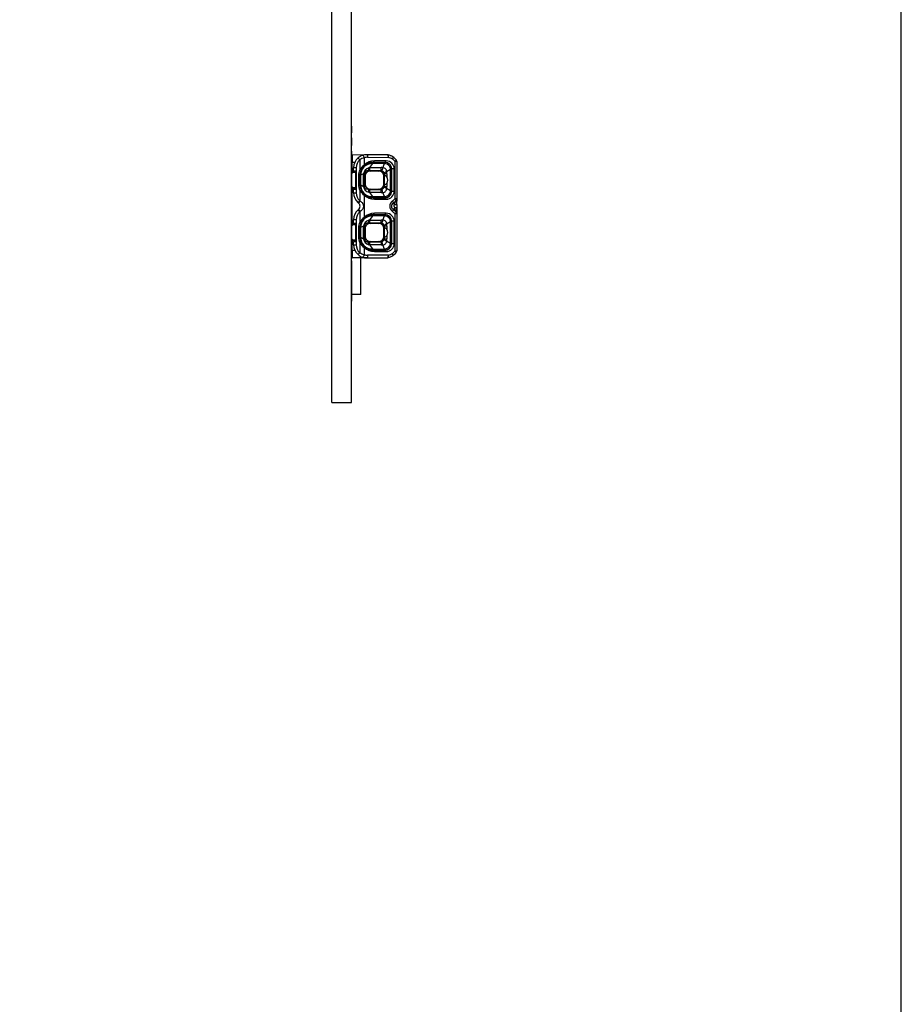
# Model space of a CAD drawing. Header units: millimetres. Extents: x 16 to 406, y 14 to 285.
# Tile 10 of 11: x 338 to 406, y 134 to 209. Entities that reach past the tile are written whole.
import ezdxf

# ---------------------------------------------------------------- set-up
doc = ezdxf.new("R2010")
doc.units = ezdxf.units.MM
for name, color, linetype in [('10', 7, 'Continuous'), ('Default', 7, 'Continuous'), ('RECLED_274X50MM_', 7, 'Continuous')]:
    doc.layers.add(name, color=color, linetype=linetype)

# ---------------------------------------------------------------- blocks, each defined once
blk = doc.blocks.new('SE1')
at = {"layer": 'RECLED_274X50MM_', "color": 7, "linetype": 'Continuous'}
for p, q in [((362.171, 180.014), (362.171, 229.514)), ((363.671, 180.014), (363.671, 229.514)), ((363.671, 209.264), (363.691, 209.264)), ((363.691, 201.128), (363.671, 201.128)), ((363.691, 200.762), (363.691, 201.128)), ((363.691, 200.762), (363.671, 200.762)), ((363.691, 200.628), (363.671, 200.628)), ((363.691, 200.239), (363.671, 200.239)), ((363.691, 200.628), (363.691, 200.762)), ((363.691, 199.663), (363.691, 200.239)), ((363.691, 199.663), (363.671, 199.663)), ((363.691, 199.218), (363.671, 199.218)), ((363.671, 198.718), (363.691, 198.718)), ((363.721, 198.964), (363.721, 198.364)), ((363.721, 198.964), (364.83, 198.954)), ((364.296, 198.558), (364.296, 197.804)), ((364.507, 198.904), (364.514, 198.905)), ((364.638, 198.714), (364.638, 198.158)), ((366.428, 198.94), (364.83, 198.954)), ((364.896, 198.754), (366.494, 198.74)), ((363.671, 198.214), (363.721, 198.214)), ((363.671, 198.139), (363.721, 198.139)), ((363.721, 197.719), (363.721, 198.364)), ((363.908, 198.362), (363.721, 198.364)), ((364.021, 197.954), (363.821, 197.954)), ((363.821, 197.717), (363.821, 197.954)), ((364.021, 197.954), (364.021, 196.039)), ((364.388, 197.765), (364.296, 197.805)), ((364.639, 198.156), (364.606, 198.084)), ((365.033, 197.965), (364.988, 197.95)), ((365.258, 198.277), (365.033, 197.964)), ((365.033, 197.964), (365.92, 197.964)), ((365.033, 197.964), (365.033, 197.732)), ((365.419, 198.477), (365.321, 198.377)), ((365.321, 198.377), (366.221, 198.374)), ((365.321, 198.365), (365.321, 198.377)), ((365.321, 198.365), (365.321, 198.28)), ((365.321, 198.365), (366.188, 198.365)), ((366.188, 198.28), (365.321, 198.28)), ((366.322, 198.474), (365.419, 198.477)), ((366.058, 197.957), (366.188, 198.28)), ((366.188, 198.28), (366.188, 198.365)), ((366.221, 198.365), (366.188, 198.365)), ((366.221, 198.374), (366.322, 198.474)), ((366.221, 198.365), (366.221, 198.374)), ((366.652, 197.823), (366.349, 197.644)), ((366.722, 197.823), (366.652, 197.823)), ((366.652, 196.205), (366.652, 197.823)), ((366.722, 197.864), (366.729, 197.864)), ((366.722, 197.823), (366.722, 196.205)), ((366.932, 197.865), (366.729, 197.864)), ((366.729, 196.164), (366.729, 197.864)), ((366.932, 196.165), (366.932, 197.865)), ((366.989, 195.598), (366.989, 198.43)), ((367.121, 198.43), (366.989, 198.43)), ((367.121, 198.43), (367.121, 195.598)), ((363.691, 197.654), (363.671, 197.654)), ((363.691, 197.407), (363.671, 197.407)), ((363.691, 197.407), (363.691, 197.654)), ((363.691, 197.509), (363.771, 197.589)), ((363.691, 196.389), (363.691, 197.407)), ((363.721, 197.719), (363.721, 197.539)), ((363.721, 197.719), (363.821, 197.717)), ((363.771, 197.589), (363.821, 197.639)), ((363.971, 197.589), (363.771, 197.589)), ((363.821, 197.717), (363.996, 197.714)), ((363.821, 197.639), (363.971, 197.639)), ((363.971, 197.589), (363.971, 197.639)), ((363.971, 197.589), (363.971, 196.439)), ((363.996, 196.314), (363.996, 197.714)), ((364.305, 197.364), (364.205, 197.364)), ((364.205, 197.364), (364.205, 196.664)), ((364.32, 197.364), (364.305, 197.364)), ((364.305, 197.364), (364.305, 196.664)), ((364.321, 197.391), (364.32, 197.364)), ((364.32, 196.664), (364.32, 197.364)), ((364.583, 197.495), (364.354, 197.38)), ((364.354, 197.38), (364.354, 197.364)), ((364.354, 197.364), (364.354, 196.664)), ((364.583, 196.533), (364.583, 197.495)), ((364.704, 197.308), (364.675, 197.508)), ((364.675, 196.523), (364.675, 197.508)), ((364.704, 197.308), (364.704, 196.72)), ((365.033, 197.732), (364.922, 197.732)), ((364.922, 197.732), (365.102, 197.706)), ((365.92, 197.732), (365.033, 197.732)), ((365.74, 197.706), (365.102, 197.706)), ((365.74, 197.706), (365.92, 197.732)), ((366.164, 197.493), (366.138, 197.308)), ((366.138, 196.72), (366.138, 197.308)), ((366.358, 197.493), (366.163, 197.493)), ((366.164, 197.367), (366.164, 197.493)), ((366.358, 197.493), (366.358, 197.26)), ((363.691, 196.389), (363.671, 196.389)), ((363.771, 196.439), (363.691, 196.519)), ((363.691, 196.124), (363.691, 196.389)), ((363.721, 196.489), (363.721, 196.309)), ((363.721, 196.309), (363.821, 196.311)), ((363.721, 193.719), (363.721, 196.309)), ((363.821, 196.389), (363.771, 196.439)), ((363.771, 196.439), (363.971, 196.439)), ((363.971, 196.389), (363.821, 196.389)), ((363.821, 196.311), (363.996, 196.314)), ((363.821, 196.039), (363.821, 196.311)), ((363.971, 196.389), (363.971, 196.439)), ((364.205, 196.664), (364.305, 196.664)), ((364.305, 196.664), (364.32, 196.664)), ((364.32, 196.664), (364.32, 196.636)), ((364.32, 196.664), (364.354, 196.664)), ((364.354, 196.664), (364.354, 196.647)), ((364.354, 196.647), (364.583, 196.533)), ((364.675, 196.523), (364.704, 196.72)), ((365.102, 196.322), (364.922, 196.296)), ((365.033, 196.296), (365.92, 196.296)), ((365.033, 196.296), (365.033, 196.063)), ((365.102, 196.322), (365.74, 196.322)), ((365.92, 196.296), (365.74, 196.322)), ((365.945, 196.296), (365.92, 196.295)), ((366.138, 196.72), (366.164, 196.535)), ((366.163, 196.535), (366.358, 196.535)), ((366.164, 196.535), (366.164, 196.661)), ((366.349, 196.384), (366.652, 196.205)), ((366.358, 196.768), (366.358, 196.535)), ((363.691, 196.124), (363.671, 196.124)), ((363.721, 195.889), (363.671, 195.889)), ((363.691, 195.842), (363.671, 195.842)), ((363.691, 195.202), (363.691, 195.842)), ((363.721, 195.814), (363.691, 195.814)), ((363.821, 196.039), (364.021, 196.039)), ((364.296, 196.223), (364.388, 196.263)), ((364.296, 196.224), (364.296, 195.435)), ((364.641, 195.873), (364.607, 195.944)), ((364.638, 195.87), (364.638, 194.158)), ((364.988, 196.078), (365.033, 196.063)), ((365.92, 196.063), (365.033, 196.063)), ((365.033, 196.063), (365.258, 195.751)), ((365.321, 195.663), (365.217, 195.668)), ((365.321, 195.747), (365.321, 195.663)), ((365.321, 195.747), (366.188, 195.747)), ((365.321, 195.663), (365.321, 195.651)), ((365.321, 195.663), (366.188, 195.663)), ((366.221, 195.654), (365.321, 195.651)), ((365.321, 195.651), (365.418, 195.551)), ((365.418, 195.551), (366.321, 195.554)), ((366.188, 195.747), (366.058, 196.071)), ((366.188, 195.663), (366.188, 195.747)), ((366.188, 195.663), (366.221, 195.663)), ((366.221, 195.663), (366.221, 195.654)), ((366.321, 195.554), (366.221, 195.654)), ((366.652, 196.205), (366.722, 196.205)), ((366.722, 196.164), (366.729, 196.164)), ((366.729, 196.164), (366.932, 196.165)), ((366.989, 195.598), (367.121, 195.598)), ((367.121, 195.598), (367.121, 195.585)), ((367.121, 195.573), (367.121, 195.396)), ((363.691, 195.202), (363.671, 195.202)), ((363.691, 194.945), (363.671, 194.945)), ((363.691, 194.945), (363.691, 195.202)), ((363.691, 194.305), (363.691, 194.945)), ((364.206, 195.25), (364.165, 195.284)), ((364.337, 195.408), (364.296, 195.435)), ((366.848, 195.26), (366.942, 195.126)), ((366.942, 194.902), (366.848, 194.767)), ((366.922, 194.985), (366.921, 195.002)), ((366.922, 194.985), (366.941, 194.902)), ((367.121, 195.156), (367.121, 194.872)), ((367.121, 194.872), (367.121, 194.44)), ((363.691, 194.305), (363.671, 194.305)), ((363.671, 194.214), (363.721, 194.214)), ((363.671, 194.139), (363.721, 194.139)), ((363.691, 194.118), (363.671, 194.118)), ((363.691, 192.405), (363.691, 194.118)), ((364.165, 194.744), (364.206, 194.777)), ((364.296, 194.593), (364.337, 194.62)), ((364.296, 194.593), (364.296, 193.804)), ((364.639, 194.156), (364.606, 194.084)), ((365.258, 194.277), (365.033, 193.964)), ((365.419, 194.477), (365.321, 194.377)), ((365.321, 194.365), (365.321, 194.377)), ((365.321, 194.377), (366.221, 194.374)), ((365.321, 194.365), (365.321, 194.28)), ((365.321, 194.365), (366.188, 194.365)), ((366.188, 194.28), (365.321, 194.28)), ((366.322, 194.474), (365.419, 194.477)), ((366.058, 193.957), (366.188, 194.28)), ((366.221, 194.365), (366.188, 194.365)), ((366.221, 194.374), (366.322, 194.474)), ((366.221, 194.365), (366.221, 194.374)), ((366.989, 191.598), (366.989, 194.43)), ((367.121, 194.43), (366.989, 194.43)), ((367.121, 194.43), (367.121, 191.598)), ((363.691, 193.509), (363.771, 193.589)), ((363.721, 193.719), (363.721, 193.539)), ((363.721, 193.719), (363.821, 193.717)), ((363.771, 193.589), (363.821, 193.639)), ((363.971, 193.589), (363.771, 193.589)), ((364.021, 193.989), (363.821, 193.989)), ((363.821, 193.717), (363.821, 193.989)), ((363.821, 193.717), (363.996, 193.714)), ((363.821, 193.639), (363.971, 193.639)), ((363.971, 193.589), (363.971, 193.639)), ((363.971, 193.589), (363.971, 192.439)), ((363.996, 192.314), (363.996, 193.714)), ((364.021, 193.989), (364.021, 192.074)), ((364.305, 193.364), (364.205, 193.364)), ((364.205, 193.364), (364.205, 192.664)), ((364.388, 193.765), (364.296, 193.805)), ((364.32, 193.364), (364.305, 193.364)), ((364.305, 193.364), (364.305, 192.664)), ((364.321, 193.391), (364.32, 193.364)), ((364.32, 192.664), (364.32, 193.364)), ((364.583, 193.495), (364.354, 193.38)), ((364.354, 193.38), (364.354, 193.364)), ((364.354, 193.364), (364.354, 192.664)), ((364.583, 192.533), (364.583, 193.495)), ((364.704, 193.308), (364.675, 193.508)), ((364.675, 192.523), (364.675, 193.508)), ((364.704, 193.308), (364.704, 192.72)), ((365.033, 193.732), (364.922, 193.732)), ((364.922, 193.732), (365.102, 193.706)), ((365.033, 193.965), (364.988, 193.95)), ((365.033, 193.964), (365.92, 193.964)), ((365.033, 193.964), (365.033, 193.732)), ((365.92, 193.732), (365.033, 193.732)), ((365.74, 193.706), (365.102, 193.706)), ((365.74, 193.706), (365.92, 193.732)), ((365.945, 193.731), (365.92, 193.732)), ((366.164, 193.493), (366.138, 193.308)), ((366.138, 192.72), (366.138, 193.308)), ((366.358, 193.493), (366.163, 193.493)), ((366.164, 193.367), (366.164, 193.493)), ((366.652, 193.823), (366.349, 193.644)), ((366.358, 193.493), (366.358, 193.26)), ((366.722, 193.823), (366.652, 193.823)), ((366.652, 192.205), (366.652, 193.823)), ((366.722, 193.864), (366.729, 193.864)), ((366.722, 193.823), (366.722, 192.205)), ((366.932, 193.865), (366.729, 193.864)), ((366.729, 192.164), (366.729, 193.864)), ((366.932, 192.165), (366.932, 193.865)), ((364.205, 192.664), (364.305, 192.664)), ((364.305, 192.664), (364.32, 192.664)), ((364.32, 192.664), (364.32, 192.636)), ((364.32, 192.664), (364.354, 192.664)), ((364.354, 192.664), (364.354, 192.647)), ((364.354, 192.647), (364.583, 192.533)), ((364.675, 192.523), (364.704, 192.72)), ((366.138, 192.72), (366.164, 192.535)), ((366.163, 192.535), (366.358, 192.535)), ((366.164, 192.535), (366.164, 192.661)), ((366.358, 192.768), (366.358, 192.535)), ((363.691, 192.405), (363.671, 192.405)), ((363.721, 191.889), (363.671, 191.889)), ((363.721, 191.814), (363.671, 191.814)), ((363.771, 192.439), (363.691, 192.519)), ((363.721, 192.489), (363.721, 192.309)), ((363.721, 192.309), (363.821, 192.311)), ((363.721, 191.664), (363.721, 192.309)), ((363.821, 192.389), (363.771, 192.439)), ((363.771, 192.439), (363.971, 192.439)), ((363.971, 192.389), (363.821, 192.389)), ((363.821, 192.311), (363.996, 192.314)), ((363.821, 192.074), (363.821, 192.311)), ((363.821, 192.074), (364.021, 192.074)), ((363.971, 192.389), (363.971, 192.439)), ((364.296, 192.223), (364.388, 192.263)), ((364.296, 192.224), (364.296, 191.47)), ((364.607, 191.944), (364.64, 191.873)), ((364.638, 191.87), (364.638, 191.314)), ((365.102, 192.322), (364.922, 192.296)), ((365.033, 192.063), (364.988, 192.078)), ((365.033, 192.296), (365.033, 192.063)), ((365.033, 192.296), (365.92, 192.296)), ((365.92, 192.063), (365.033, 192.063)), ((365.033, 192.063), (365.258, 191.751)), ((365.102, 192.322), (365.74, 192.322)), ((365.92, 192.296), (365.74, 192.322)), ((365.945, 192.296), (365.92, 192.295)), ((366.188, 191.747), (366.058, 192.071)), ((366.349, 192.384), (366.652, 192.205)), ((366.652, 192.205), (366.722, 192.205)), ((366.722, 192.164), (366.729, 192.164)), ((366.729, 192.164), (366.932, 192.165)), ((363.691, 191.532), (363.671, 191.532)), ((363.691, 191.032), (363.671, 191.032)), ((363.721, 191.664), (363.908, 191.666)), ((363.721, 191.664), (363.721, 191.064)), ((364.83, 191.074), (363.721, 191.064)), ((364.379, 188.264), (364.379, 191.07)), ((364.83, 191.074), (366.428, 191.087)), ((366.494, 191.287), (364.896, 191.274)), ((365.321, 191.663), (365.217, 191.668)), ((365.321, 191.747), (365.321, 191.663)), ((365.321, 191.747), (366.188, 191.747)), ((365.321, 191.663), (365.321, 191.651)), ((365.321, 191.663), (366.188, 191.663)), ((366.221, 191.654), (365.321, 191.651)), ((365.321, 191.651), (365.418, 191.551)), ((365.418, 191.551), (366.321, 191.554)), ((366.188, 191.663), (366.188, 191.747)), ((366.188, 191.663), (366.221, 191.663)), ((366.221, 191.663), (366.221, 191.654)), ((366.321, 191.554), (366.221, 191.654)), ((366.989, 191.598), (367.121, 191.598)), ((363.691, 190.843), (363.671, 190.843)), ((363.691, 190.425), (363.671, 190.425)), ((363.691, 190.425), (363.691, 190.843)), ((363.691, 190.246), (363.691, 190.425)), ((363.691, 190.246), (363.671, 190.246)), ((363.691, 189.829), (363.671, 189.829)), ((363.691, 189.638), (363.671, 189.638)), ((363.691, 189.586), (363.671, 189.586)), ((363.691, 189.829), (363.691, 190.246)), ((363.691, 189.644), (363.691, 189.824)), ((363.691, 189.608), (363.691, 189.638)), ((363.671, 189.087), (363.691, 189.087)), ((363.691, 188.842), (363.671, 188.842)), ((363.691, 188.842), (363.691, 189.259)), ((363.691, 188.403), (363.691, 188.842)), ((363.691, 188.403), (363.671, 188.403)), ((363.691, 188.015), (363.691, 188.403)), ((364.379, 188.264), (363.691, 188.264)), ((363.691, 188.016), (363.671, 188.016)), ((363.691, 187.767), (363.671, 187.767)), ((363.691, 187.767), (363.691, 188.009)), ((362.171, 180.014), (363.671, 180.014))]:
    blk.add_line(p, q, dxfattribs=at)
for centre, radius, start, end in [((358.877, 198.79), 4.814, 359.1457, 3.49529), ((364.821, 197.954), 1, 131.01445, 180), ((364.821, 197.954), 0.8, 131.001, 180), ((364.821, 197.955), 0.999, 108.30252, 131.01979), ((364.907, 197.67), 1.078, 104.45378, 124.51292), ((364.821, 197.955), 0.999, 89.499, 108.32849), ((366.305, 198.075), 0.874, 79.26947, 81.97888), ((366.426, 198.74), 0.2, 76.84624, 89.50086), ((366.225, 197.875), 1.088, 56.25414, 76.90029), ((366.292, 197.874), 0.89, 56.23323, 76.88968), ((366.305, 198.075), 0.874, 63.52566, 69.3399), ((366.3, 197.873), 0.886, 38.88849, 56.64304), ((366.24, 197.884), 1.073, 38.7455, 56.66623), ((366.921, 198.43), 0.2, 0, 38.94198), ((363.592, 197.965), 0.249, 58.83628, 71.52665), ((365.321, 197.364), 1.116, 156.73636, 179.99999), ((365.273, 197.207), 1.144, 123.7381, 148.53816), ((365.322, 197.364), 1.002, 96.01874, 178.40781), ((365.236, 197.395), 0.882, 88.5518, 180.94955), ((365.334, 197.361), 1.028, 135.18379, 156.87499), ((365.142, 197.405), 0.566, 105.75433, 170.85247), ((365.318, 197.357), 1.019, 89.79816, 134.37102), ((365.401, 197.401), 1.075, 89.06183, 135.26064), ((365.321, 197.371), 0.994, 93.39454, 96.01611), ((365.321, 197.703), 0.578, 89.97226, 96.18954), ((365.321, 197.371), 0.994, 89.9975, 93.39454), ((-16.102, 197.885), 382.022, 359.97677, 0.01186), ((365.918, 196.633), 1.331, 83.9551, 89.93137), ((366.056, 197.663), 0.294, 356.18797, 89.51955), ((366.09, 197.387), 0.899, 76.97229, 83.76633), ((366.218, 197.862), 0.512, 0.18045, 89.66636), ((366.221, 197.864), 0.501, 359.96327, 90.03175), ((366.184, 197.818), 0.457, 18.65137, 76.31587), ((366.315, 197.858), 0.617, 0.66879, 89.39724), ((365.791, 197.691), 0.87, 8.74979, 18.34734), ((378.671, 197.819), 11.949, 179.78662, 179.98303), ((365.321, 197.364), 1.016, 156.73585, 179.99999), ((364.337, 196.097), 1.267, 89.23917, 90.76194), ((365.921, 197.487), 0.243, 7.69191, 84.27041), ((365.086, 197.494), 1.271, 359.95814, 6.78875), ((365.321, 196.664), 1.116, 180, 203.26659), ((365.321, 196.664), 1.016, 179.99999, 203.25553), ((365.322, 196.664), 1.001, 181.59185, 264.03262), ((365.236, 196.632), 0.882, 179.03114, 271.46429), ((365.142, 196.623), 0.566, 189.17381, 254.2077), ((364.504, 195.365), 1.17, 81.59788, 86.12931), ((365.011, 199.868), 3.572, 268.55684, 270.35289), ((369.101, 196.181), 3.184, 177.94087, 182.13371), ((365.92, 196.541), 0.244, 275.94423, 352.21846), ((366.055, 196.365), 0.295, 270.71928, 3.56918), ((364.985, 196.54), 1.373, 353.46231, 359.78823), ((363.592, 196.064), 0.25, 293.40954, 301.14398), ((364.821, 196.039), 1, 180, 228.98612), ((364.821, 196.039), 0.8, 180, 229.01235), ((365.286, 196.833), 1.161, 211.63381, 236.04701), ((365.324, 196.66), 1.016, 202.98478, 224.95671), ((365.316, 196.667), 1.015, 225.56559, 270.31041), ((365.397, 196.616), 1.065, 224.52956, 271.12979), ((365.327, 196.445), 0.697, 264.34453, 269.49356), ((365.914, 197.408), 1.345, 270.26004, 276.16987), ((366.088, 196.651), 0.909, 276.27054, 282.9897), ((366.219, 196.164), 0.51, 270.20163, 0.00783), ((366.221, 196.164), 0.501, 269.96791, 0.03728), ((366.184, 196.209), 0.457, 283.68452, 341.34835), ((366.319, 196.166), 0.612, 270.15577, 359.88558), ((365.792, 196.337), 0.869, 341.64144, 351.24893), ((378.724, 196.208), 12.002, 180.01703, 180.21249), ((366.301, 196.152), 0.884, 304.62054, 321.20514), ((366.921, 195.598), 0.2, 321.05912, 359.99984), ((362.627, 196.759), 2.13, 316.18734, 321.57535), ((364.021, 195.014), 0.3, 307.89973, 52.0775), ((360.151, 198.759), 5.362, 319.12366, 321.31708), ((367.094, 195.014), 0.503, 125.29864, 234.70153), ((367.019, 195.014), 0.3, 124.76208, 235.23801), ((366.226, 196.157), 1.091, 304.74793, 321.16079), ((373.706, 197.405), 7.213, 200.30903, 202.21333), ((354.083, 195.426), 13.038, 358.77136, 359.85699), ((353.958, 194.602), 13.163, 0.1689, 1.21504), ((363.592, 193.965), 0.249, 58.83628, 71.52665), ((364.821, 193.989), 1, 131.01432, 180), ((364.821, 193.989), 0.8, 131.0005, 180), ((362.454, 193.121), 2.358, 38.63767, 43.50148), ((360.694, 191.719), 4.657, 38.53544, 41.06275), ((365.273, 193.207), 1.144, 123.75076, 148.53276), ((365.322, 193.364), 1.002, 96.01874, 178.40781), ((365.234, 193.397), 0.88, 88.42533, 181.07602), ((365.334, 193.361), 1.028, 135.1838, 156.8743), ((365.318, 193.357), 1.019, 89.79816, 134.37102), ((365.401, 193.401), 1.075, 89.06145, 135.27259), ((365.321, 193.371), 0.994, 93.39454, 96.01611), ((365.321, 193.703), 0.578, 89.97227, 96.18951), ((365.321, 193.371), 0.994, 89.9975, 93.39454), ((318.288, 194.309), 47.899, 359.96613, 0.06758), ((366.09, 193.388), 0.898, 77.03143, 83.76932), ((366.218, 193.862), 0.512, 0.18045, 89.66636), ((366.221, 193.864), 0.501, 359.96327, 90.03175), ((366.192, 193.827), 0.447, 17.9489, 77.1418), ((366.315, 193.858), 0.617, 0.66879, 89.39724), ((366.301, 193.876), 0.884, 38.79222, 55.37771), ((366.226, 193.871), 1.091, 38.83944, 55.25193), ((363.492, 193.232), 3.821, 20.25839, 22.2416), ((366.945, 194.441), 0.175, 1.686, 42.52033), ((366.921, 194.43), 0.2, 359.99892, 38.94199), ((365.321, 193.364), 1.116, 156.73631, 179.99999), ((365.321, 193.364), 1.016, 156.73514, 179.99999), ((364.337, 192.097), 1.267, 89.23917, 90.76194), ((365.142, 193.405), 0.566, 105.75433, 170.85247), ((-15.478, 193.885), 381.397, 359.97683, 0.01197), ((365.918, 192.633), 1.331, 83.9551, 89.93138), ((365.921, 193.487), 0.243, 7.69189, 84.2687), ((366.053, 193.661), 0.297, 356.80094, 88.90658), ((365.086, 193.494), 1.271, 359.95813, 6.78877), ((365.79, 193.69), 0.872, 8.75716, 18.33484), ((378.671, 193.819), 11.949, 179.78662, 179.98303), ((365.321, 192.664), 1.116, 180, 203.26352), ((365.321, 192.664), 1.016, 179.99999, 203.25552), ((365.322, 192.664), 1.001, 181.59186, 264.03268), ((365.236, 192.632), 0.882, 179.03114, 271.46429), ((365.142, 192.623), 0.566, 189.17381, 254.20766), ((364.513, 191.425), 1.11, 81.5242, 86.35809), ((364.985, 192.54), 1.373, 353.46231, 359.78823), ((363.592, 192.064), 0.25, 288.49308, 301.14398), ((364.821, 192.074), 1, 180, 228.98525), ((364.821, 192.074), 0.8, 180, 228.99823), ((365.287, 192.833), 1.162, 211.64214, 236.05208), ((365.324, 192.66), 1.016, 202.98527, 224.95839), ((365.316, 192.667), 1.015, 225.56915, 270.31025), ((365.418, 192.668), 1.116, 225.66865, 269.99713), ((365.011, 195.868), 3.572, 268.55689, 270.35288), ((841.075, 192.24), 475.156, 179.9933, 180.02134), ((365.921, 193.346), 1.283, 269.96533, 276.16602), ((365.92, 192.541), 0.245, 276.05463, 352.09835), ((366.056, 192.364), 0.293, 270.43478, 3.85367), ((366.219, 192.164), 0.51, 270.20163, 0.00783), ((366.221, 192.164), 0.501, 269.96791, 0.03728), ((366.192, 192.201), 0.447, 282.98246, 342.05008), ((366.319, 192.166), 0.612, 270.15577, 359.88558), ((365.791, 192.337), 0.871, 341.65297, 351.24539), ((378.725, 192.208), 12.002, 180.01704, 180.21249), ((358.736, 191.484), 4.955, 356.32308, 0.55191), ((364.821, 192.074), 1, 228.98519, 251.68818), ((364.907, 192.358), 1.079, 235.48488, 255.53941), ((364.821, 192.075), 1.002, 251.7054, 270.48238), ((365.327, 192.445), 0.697, 264.34453, 269.49356), ((366.088, 192.651), 0.909, 276.27054, 282.9897), ((366.298, 191.975), 0.898, 278.25632, 280.69977), ((366.426, 191.287), 0.2, 270.4957, 283.15182), ((366.22, 192.165), 1.101, 283.16898, 303.57953), ((366.292, 192.157), 0.893, 283.1184, 303.72537), ((366.298, 191.975), 0.898, 290.82649, 296.22879), ((366.297, 192.157), 0.889, 303.4316, 321.10528), ((366.227, 192.156), 1.09, 303.54724, 321.17361), ((366.921, 191.598), 0.2, 321.0566, 359.99995), ((358.877, 189.158), 4.814, 359.1457, 3.49529)]:
    blk.add_arc(centre, radius, start, end, dxfattribs=at)
for centre, major_axis, ratio, start_param, end_param in [((364.889, 197.854), (0, -0.9), 0.939686, 3.13353, 3.443577), ((366.426, 198.74), (-0.002, -0.2), 0.342009, 1.57378, 3.141698), ((366.21, 197.014), (0, -0.525), 0.116839, 3.975219, 5.449559), ((365.699, 197.014), (-0.746, 0), 0.704087, 2.653791, 3.629395), ((366.21, 193.014), (0, -0.525), 0.116839, 3.975219, 5.449559), ((365.699, 193.014), (-0.746, 0), 0.704087, 2.653791, 3.629395), ((364.889, 192.175), (-0.002, 0.902), 0.939653, 2.838236, 3.147658), ((366.426, 191.287), (-0.002, 0.2), 0.342009, 3.141537, 4.709393)]:
    blk.add_ellipse(centre, major_axis=major_axis, ratio=ratio, start_param=start_param, end_param=end_param, dxfattribs=at)
for points in [[(363.683, 199.084), (363.691, 199.128), (363.691, 199.173), (363.691, 199.218)], [(365.217, 198.36), (365.229, 198.36), (365.244, 198.33), (365.258, 198.277)], [(366.058, 197.957), (366.018, 197.816), (365.978, 197.735), (365.945, 197.729)], [(364.354, 197.38), (364.332, 197.384), (364.321, 197.388), (364.321, 197.391)], [(364.676, 197.508), (364.673, 197.504), (364.641, 197.499), (364.583, 197.495)], [(364.321, 196.636), (364.321, 196.64), (364.333, 196.644), (364.354, 196.647)], [(366.058, 196.071), (366.019, 196.212), (365.981, 196.292), (365.945, 196.298)], [(366.349, 196.384), (366.232, 196.428), (366.166, 196.471), (366.162, 196.508)], [(365.217, 195.668), (365.229, 195.668), (365.244, 195.698), (365.258, 195.751)], [(365.258, 194.277), (365.244, 194.33), (365.229, 194.36), (365.217, 194.36)], [(364.354, 193.38), (364.332, 193.384), (364.321, 193.388), (364.321, 193.391)], [(364.676, 193.508), (364.673, 193.504), (364.641, 193.499), (364.583, 193.495)], [(366.058, 193.957), (366.018, 193.816), (365.978, 193.735), (365.945, 193.729)], [(364.321, 192.636), (364.321, 192.64), (364.333, 192.644), (364.354, 192.647)], [(366.058, 192.071), (366.019, 192.212), (365.981, 192.292), (365.945, 192.298)], [(363.691, 191.032), (363.691, 191.077), (363.691, 191.121), (363.681, 191.166)], [(365.258, 191.751), (365.244, 191.697), (365.229, 191.668), (365.217, 191.668)], [(363.683, 189.452), (363.691, 189.497), (363.691, 189.542), (363.691, 189.586)]]:
    blk.add_open_spline(points, degree=3, dxfattribs=at)
for points, degree, knots in [([(364.296, 198.558), (364.262, 198.597), (364.228, 198.637), (364.179, 198.693), (364.165, 198.709), (364.165, 198.709)], 3, [0, 0, 0, 0, 0.5, 0.5, 1, 1, 1, 1]), ([(364.514, 198.905), (364.532, 198.905), (364.556, 198.884), (364.602, 198.813), (364.623, 198.764), (364.638, 198.714)], 3, [0, 0, 0, 0, 0.5, 0.5, 1, 1, 1, 1]), ([(364.83, 198.954), (364.848, 198.954), (364.865, 198.932), (364.89, 198.858), (364.897, 198.806), (364.896, 198.754)], 3, [0, 0, 0, 0, 0.5, 0.5, 1, 1, 1, 1]), ([(366.494, 198.74), (366.503, 198.789), (366.504, 198.838), (366.495, 198.91), (366.485, 198.932), (366.471, 198.935)], 3, [0, 0, 0, 0, 0.5, 0.5, 1, 1, 1, 1]), ([(366.829, 198.78), (366.839, 198.771), (366.84, 198.749), (366.824, 198.689), (366.809, 198.652), (366.787, 198.613)], 3, [0, 0, 0, 0, 0.5, 0.5, 1, 1, 1, 1]), ([(367.076, 198.555), (367.083, 198.548), (367.077, 198.531), (367.046, 198.486), (367.02, 198.458), (366.989, 198.43)], 3, [0, 0, 0, 0, 0.5, 0.5, 1, 1, 1, 1]), ([(364.988, 197.95), (364.985, 197.931), (364.979, 197.889), (364.968, 197.833), (364.955, 197.782), (364.939, 197.743), (364.928, 197.735), (364.922, 197.73)], 3, [0, 0, 0, 0, 0.146091, 0.319149, 0.519162, 0.746117, 1, 1, 1, 1]), ([(366.293, 198.262), (366.288, 198.275), (366.28, 198.3), (366.267, 198.326), (366.255, 198.344), (366.245, 198.355), (366.235, 198.362), (366.228, 198.364), (366.223, 198.365), (366.221, 198.365)], 3, [0, 0, 0, 0, 0.208868, 0.39575, 0.560635, 0.70351, 0.824368, 0.9232, 1, 1, 1, 1]), ([(366.722, 197.864), (366.722, 197.869), (366.72, 197.882), (366.708, 197.906), (366.678, 197.935), (366.639, 197.954), (366.618, 197.964)], 3, [0, 0, 0, 0, 0.142438, 0.356692, 0.642615, 1, 1, 1, 1]), ([(364.922, 197.73), (364.902, 197.729), (364.865, 197.727), (364.812, 197.714), (364.768, 197.693), (364.733, 197.665), (364.706, 197.63), (364.689, 197.59), (364.679, 197.548), (364.678, 197.522), (364.676, 197.508)], 3, [0, 0, 0, 0, 0.192334, 0.35505, 0.490491, 0.603021, 0.700274, 0.792315, 0.88945, 1, 1, 1, 1]), ([(365.102, 197.706), (364.939, 197.706), (364.821, 197.59), (364.704, 197.474), (364.704, 197.308)], 2, [0, 0, 0, 0.5, 0.5, 1, 1, 1]), ([(366.138, 197.308), (366.138, 197.471), (366.022, 197.589), (365.906, 197.706), (365.74, 197.706)], 2, [0, 0, 0, 0.5, 0.5, 1, 1, 1]), ([(365.92, 197.731), (365.924, 197.732), (365.93, 197.731), (365.938, 197.731), (365.941, 197.731), (365.943, 197.731), (365.944, 197.731), (365.945, 197.729)], 3, [0, 0, 0, 0, 0.533331, 0.770577, 0.828309, 0.885689, 1, 1, 1, 1]), ([(366.349, 197.644), (366.329, 197.636), (366.292, 197.622), (366.249, 197.601), (366.217, 197.582), (366.194, 197.566), (366.179, 197.552), (366.17, 197.539), (366.165, 197.529), (366.164, 197.523), (366.162, 197.52)], 3, [0, 0, 0, 0, 0.174645, 0.335116, 0.481407, 0.613513, 0.731429, 0.835151, 0.924676, 1, 1, 1, 1]), ([(366.162, 197.52), (366.163, 197.518), (366.164, 197.515), (366.164, 197.512), (366.164, 197.51), (366.164, 197.503), (366.164, 197.497), (366.163, 197.493)], 3, [0, 0, 0, 0, 0.235071, 0.293359, 0.351912, 0.470779, 1, 1, 1, 1]), ([(366.164, 197.367), (366.166, 197.372), (366.169, 197.383), (366.183, 197.389), (366.203, 197.388), (366.228, 197.379), (366.258, 197.362), (366.29, 197.336), (366.323, 197.303), (366.346, 197.274), (366.358, 197.26)], 3, [0, 0, 0, 0, 0.146939, 0.285271, 0.415946, 0.540088, 0.659008, 0.774193, 0.887282, 1, 1, 1, 1]), ([(364.922, 196.297), (364.852, 196.295), (364.787, 196.315), (364.697, 196.396), (364.674, 196.457), (364.675, 196.523)], 3, [0, 0, 0, 0, 0.5, 0.5, 1, 1, 1, 1]), ([(364.704, 196.72), (364.704, 196.556), (364.82, 196.439), (364.936, 196.322), (365.102, 196.322)], 2, [0, 0, 0, 0.5, 0.5, 1, 1, 1]), ([(364.922, 196.297), (364.925, 196.294), (364.933, 196.291), (364.943, 196.273), (364.953, 196.249), (364.962, 196.219), (364.97, 196.186), (364.977, 196.151), (364.983, 196.115), (364.986, 196.09), (364.988, 196.078)], 3, [0, 0, 0, 0, 0.160397, 0.310683, 0.450856, 0.580916, 0.700861, 0.810691, 0.910404, 1, 1, 1, 1]), ([(365.74, 196.322), (365.903, 196.322), (366.021, 196.438), (366.138, 196.554), (366.138, 196.72)], 2, [0, 0, 0, 0.5, 0.5, 1, 1, 1]), ([(366.163, 196.535), (366.164, 196.53), (366.164, 196.525), (366.164, 196.518), (366.164, 196.516), (366.164, 196.515), (366.164, 196.512), (366.163, 196.51), (366.162, 196.508)], 3, [0, 0, 0, 0, 0.529074, 0.648021, 0.706614, 0.735796, 0.764942, 1, 1, 1, 1]), ([(366.358, 196.768), (366.346, 196.753), (366.323, 196.725), (366.29, 196.691), (366.258, 196.666), (366.228, 196.648), (366.203, 196.639), (366.183, 196.638), (366.169, 196.645), (366.166, 196.656), (366.164, 196.661)], 3, [0, 0, 0, 0, 0.112718, 0.225807, 0.340992, 0.459912, 0.584054, 0.714729, 0.853061, 1, 1, 1, 1]), ([(366.221, 195.663), (366.225, 195.663), (366.234, 195.665), (366.251, 195.677), (366.272, 195.707), (366.285, 195.745), (366.293, 195.765)], 3, [0, 0, 0, 0, 0.150016, 0.366779, 0.650162, 1, 1, 1, 1]), ([(366.722, 196.164), (366.721, 196.156), (366.719, 196.141), (366.704, 196.119), (366.685, 196.101), (366.663, 196.086), (366.641, 196.074), (366.625, 196.067), (366.618, 196.063)], 3, [0, 0, 0, 0, 0.217467, 0.414629, 0.591473, 0.747986, 0.884163, 1, 1, 1, 1]), ([(366.989, 195.598), (367.02, 195.57), (367.046, 195.542), (367.077, 195.497), (367.083, 195.48), (367.076, 195.473)], 3, [0, 0, 0, 0, 0.5, 0.5, 1, 1, 1, 1]), ([(364.337, 195.408), (364.362, 195.391), (364.409, 195.359), (364.469, 195.301), (364.516, 195.239), (364.55, 195.173), (364.571, 195.103), (364.577, 195.049), (364.577, 195.015), (364.576, 194.997), (364.574, 194.965), (364.561, 194.899), (364.522, 194.805), (364.446, 194.701), (364.374, 194.647), (364.337, 194.62)], 3, [0, 0, 0, 0, 0.092957, 0.178452, 0.258247, 0.3345, 0.409675, 0.486343, 0.500502, 0.514705, 0.543277, 0.601319, 0.722629, 0.856959, 1, 1, 1, 1]), ([(366.803, 195.425), (366.825, 195.387), (366.841, 195.35), (366.858, 195.292), (366.857, 195.27), (366.848, 195.26)], 3, [0, 0, 0, 0, 0.5, 0.5, 1, 1, 1, 1]), ([(366.921, 195.002), (366.921, 195.013), (366.92, 195.036), (366.926, 195.068), (366.934, 195.097), (366.939, 195.116), (366.942, 195.126)], 3, [0, 0, 0, 0, 0.270491, 0.531384, 0.770064, 1, 1, 1, 1]), ([(366.942, 195.126), (366.951, 195.15), (366.97, 195.2), (366.998, 195.273), (367.025, 195.338), (367.047, 195.394), (367.061, 195.434), (367.068, 195.454), (367.071, 195.461)], 3, [0, 0, 0, 0, 0.1806224, 0.3638665, 0.5498486, 0.69593, 0.8165564, 0.9159554, 0.9159554, 0.9159554, 0.9159554]), ([(367.121, 195.156), (367.12, 195.153), (367.117, 195.149), (367.101, 195.143), (367.08, 195.138), (367.054, 195.134), (367.026, 195.131), (366.997, 195.128), (366.969, 195.127), (366.95, 195.126), (366.942, 195.126)], 3, [0, 0, 0, 0, 0.157442, 0.305579, 0.444421, 0.573984, 0.69429, 0.805367, 0.907253, 1, 1, 1, 1]), ([(366.221, 194.365), (366.227, 194.364), (366.237, 194.362), (366.252, 194.348), (366.265, 194.33), (366.276, 194.308), (366.285, 194.286), (366.29, 194.27), (366.292, 194.263)], 3, [0, 0, 0, 0, 0.21638, 0.412888, 0.589513, 0.746245, 0.883076, 1, 1, 1, 1]), ([(366.848, 194.767), (366.857, 194.758), (366.858, 194.736), (366.841, 194.678), (366.825, 194.641), (366.803, 194.603)], 3, [0, 0, 0, 0, 0.5, 0.5, 1, 1, 1, 1]), ([(367.076, 194.555), (367.083, 194.548), (367.077, 194.531), (367.046, 194.486), (367.02, 194.458), (366.989, 194.43)], 3, [0, 0, 0, 0, 0.5, 0.5, 1, 1, 1, 1]), ([(364.922, 193.73), (364.902, 193.729), (364.865, 193.727), (364.812, 193.714), (364.768, 193.693), (364.733, 193.665), (364.706, 193.63), (364.689, 193.59), (364.679, 193.548), (364.678, 193.522), (364.676, 193.508)], 3, [0, 0, 0, 0, 0.192334, 0.35505, 0.490491, 0.603021, 0.700274, 0.792315, 0.88945, 1, 1, 1, 1]), ([(365.102, 193.706), (364.939, 193.706), (364.821, 193.59), (364.704, 193.474), (364.704, 193.308)], 2, [0, 0, 0, 0.5, 0.5, 1, 1, 1]), ([(364.988, 193.95), (364.985, 193.931), (364.979, 193.889), (364.968, 193.833), (364.955, 193.782), (364.939, 193.743), (364.928, 193.735), (364.922, 193.73)], 3, [0, 0, 0, 0, 0.146091, 0.319149, 0.519162, 0.746117, 1, 1, 1, 1]), ([(366.138, 193.308), (366.138, 193.471), (366.022, 193.589), (365.906, 193.706), (365.74, 193.706)], 2, [0, 0, 0, 0.5, 0.5, 1, 1, 1]), ([(366.349, 193.644), (366.329, 193.636), (366.292, 193.622), (366.249, 193.601), (366.217, 193.582), (366.194, 193.566), (366.179, 193.552), (366.17, 193.539), (366.165, 193.529), (366.164, 193.523), (366.162, 193.52)], 3, [0, 0, 0, 0, 0.174645, 0.335116, 0.481407, 0.613513, 0.731429, 0.835151, 0.924676, 1, 1, 1, 1]), ([(366.162, 193.52), (366.163, 193.518), (366.164, 193.515), (366.164, 193.512), (366.164, 193.51), (366.164, 193.503), (366.164, 193.497), (366.163, 193.493)], 3, [0, 0, 0, 0, 0.235071, 0.293359, 0.351912, 0.470779, 1, 1, 1, 1]), ([(366.164, 193.367), (366.166, 193.372), (366.169, 193.383), (366.183, 193.389), (366.203, 193.388), (366.228, 193.379), (366.258, 193.362), (366.29, 193.336), (366.323, 193.303), (366.346, 193.274), (366.358, 193.26)], 3, [0, 0, 0, 0, 0.146939, 0.285271, 0.415946, 0.540088, 0.659008, 0.774193, 0.887282, 1, 1, 1, 1]), ([(366.618, 193.964), (366.629, 193.959), (366.654, 193.948), (366.687, 193.926), (366.715, 193.897), (366.72, 193.876), (366.722, 193.864)], 3, [0, 0, 0, 0, 0.181506, 0.408716, 0.681575, 1, 1, 1, 1]), ([(364.704, 192.72), (364.704, 192.556), (364.82, 192.439), (364.936, 192.322), (365.102, 192.322)], 2, [0, 0, 0, 0.5, 0.5, 1, 1, 1]), ([(365.74, 192.322), (365.903, 192.322), (366.021, 192.438), (366.138, 192.554), (366.138, 192.72)], 2, [0, 0, 0, 0.5, 0.5, 1, 1, 1]), ([(366.163, 192.535), (366.164, 192.53), (366.164, 192.525), (366.164, 192.518), (366.164, 192.516), (366.164, 192.515), (366.164, 192.512), (366.163, 192.51), (366.162, 192.508)], 3, [0, 0, 0, 0, 0.529074, 0.648021, 0.706614, 0.735796, 0.764942, 1, 1, 1, 1]), ([(366.358, 192.768), (366.346, 192.753), (366.323, 192.725), (366.29, 192.691), (366.258, 192.666), (366.228, 192.648), (366.203, 192.639), (366.183, 192.638), (366.169, 192.645), (366.166, 192.656), (366.164, 192.661)], 3, [0, 0, 0, 0, 0.112718, 0.225807, 0.340992, 0.459912, 0.584054, 0.714729, 0.853061, 1, 1, 1, 1]), ([(364.677, 192.523), (364.678, 192.507), (364.679, 192.477), (364.691, 192.429), (364.714, 192.384), (364.749, 192.347), (364.793, 192.321), (364.851, 192.302), (364.896, 192.3), (364.922, 192.297)], 3, [0, 0, 0, 0, 0.123631, 0.232374, 0.336798, 0.45002, 0.572337, 0.753147, 1, 1, 1, 1]), ([(366.162, 192.508), (366.165, 192.501), (366.168, 192.487), (366.194, 192.46), (366.247, 192.425), (366.313, 192.398), (366.349, 192.384)], 3, [0, 0, 0, 0, 0.165359, 0.387197, 0.665442, 1, 1, 1, 1]), ([(366.618, 192.063), (366.631, 192.069), (366.656, 192.081), (366.683, 192.099), (366.701, 192.116), (366.713, 192.131), (366.719, 192.144), (366.722, 192.155), (366.722, 192.161), (366.722, 192.164)], 3, [0, 0, 0, 0, 0.212085, 0.401116, 0.567077, 0.709956, 0.829741, 0.926424, 1, 1, 1, 1]), ([(364.165, 191.319), (364.165, 191.319), (364.179, 191.335), (364.228, 191.391), (364.262, 191.43), (364.296, 191.47)], 3, [0, 0, 0, 0, 0.5, 0.5, 1, 1, 1, 1]), ([(364.638, 191.314), (364.622, 191.261), (364.598, 191.208), (364.549, 191.136), (364.524, 191.118), (364.507, 191.124)], 3, [0, 0, 0, 0, 0.5, 0.5, 1, 1, 1, 1]), ([(364.896, 191.274), (364.897, 191.221), (364.89, 191.169), (364.865, 191.095), (364.848, 191.074), (364.83, 191.074)], 3, [0, 0, 0, 0, 0.5, 0.5, 1, 1, 1, 1]), ([(366.221, 191.663), (366.225, 191.663), (366.234, 191.665), (366.251, 191.677), (366.272, 191.707), (366.285, 191.745), (366.293, 191.765)], 3, [0, 0, 0, 0, 0.150016, 0.366779, 0.650162, 1, 1, 1, 1]), ([(366.471, 191.093), (366.485, 191.096), (366.495, 191.118), (366.504, 191.19), (366.503, 191.238), (366.494, 191.287)], 3, [0, 0, 0, 0, 0.5, 0.5, 1, 1, 1, 1]), ([(366.83, 191.248), (366.838, 191.259), (366.838, 191.281), (366.824, 191.339), (366.808, 191.376), (366.787, 191.414)], 3, [0, 0, 0, 0, 0.5, 0.5, 1, 1, 1, 1]), ([(366.989, 191.598), (367.02, 191.57), (367.046, 191.542), (367.077, 191.497), (367.083, 191.48), (367.076, 191.473)], 3, [0, 0, 0, 0, 0.5, 0.5, 1, 1, 1, 1])]:
    blk.add_open_spline(points, degree=degree, knots=knots, dxfattribs=at)
for points, weights in [([(367.121, 194.872), (367.121, 194.888), (367.049, 194.9), (366.942, 194.902)], [1.14758095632, 0.950810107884, 0.950806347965, 1.14756967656]), ([(364.988, 192.078), (364.969, 192.217), (364.946, 192.292), (364.922, 192.297)], [1.02448116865, 0.991842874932, 0.991839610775, 1.02447137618])]:
    blk.add_rational_spline(points, weights, degree=3, dxfattribs=at)

msp = doc.modelspace()

# ---------------------------------------------------------------- linework, layer by layer
at = {"layer": '10', "color": 7, "linetype": 'Continuous'}
msp.add_lwpolyline([(405.666, 13.577), (405.666, 284.577), (15.666, 284.577), (15.666, 13.577), (405.666, 13.577)], dxfattribs=at)

# ---------------------------------------------------------------- block references
at = {"layer": 'Default'}
msp.add_blockref('SE1', (0, 0), dxfattribs=at)

doc.saveas('drawing.dxf')
